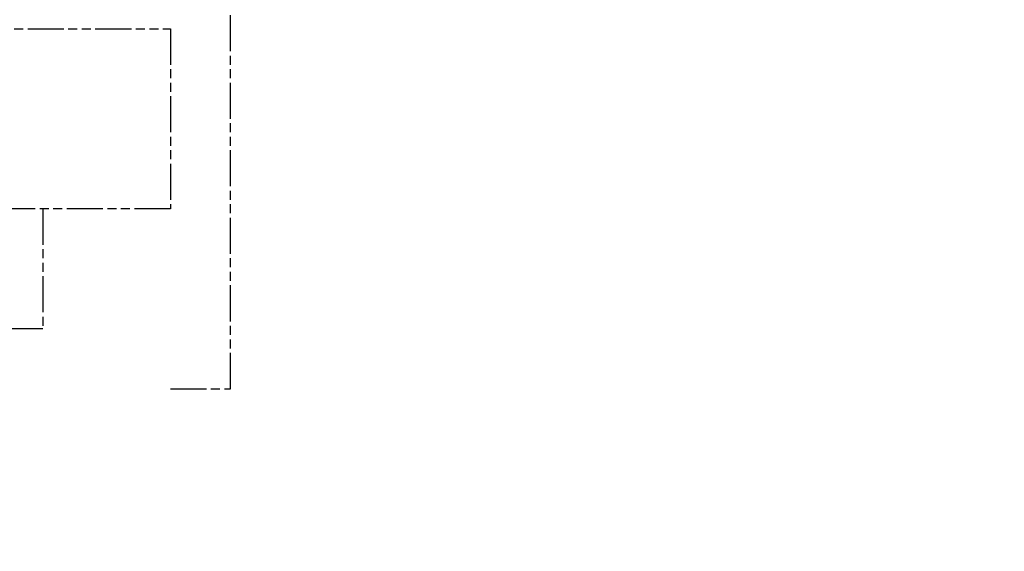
# Model space of a CAD drawing. Header units: millimetres. Extents: x -34725 to 178350, y -13707 to 126150.
# Tile 181 of 256: x 47143 to 47471, y 4786 to 4963. Entities that reach past the tile are written whole.
import ezdxf

# ---------------------------------------------------------------- set-up
doc = ezdxf.new("R2010")
doc.units = ezdxf.units.MM
doc.linetypes.add('AM_ISO09W050', pattern=[22.5, 12, -1.5, 3, -1.5, 3, -1.5])
doc.layers.get('Defpoints').update_dxf_attribs({"linetype": 'CONTINUOUS'})
doc.layers.add('AM_11', color=3, linetype='AM_ISO09W050', lineweight=25)
doc.layers.add('AM_5', color=3, linetype='CONTINUOUS', lineweight=25)
doc.styles.get("Standard").update_dxf_attribs({"font": 'isocp.shx'})
doc.dimstyles.new('AM_ISO', dxfattribs={"dimtxt": 3.5, "dimasz": 2.5, "dimexe": 2, "dimexo": 1, "dimgap": 0.6, "dimtad": 1, "dimdsep": 46, "dimtxsty": 'Standard', "dimcen": 0, "dimclrd": 256, "dimclre": 256, "dimclrt": 2, "dimadec": 0, "dimazin": 2, "dimtp": 0.1, "dimtm": 0.1, "dimtfac": 0.71, "dimtmove": 0, "dimatfit": 3, "dimfxl": 1, "dimtfill": 1, "dimtfillclr": 256, "dimlwd": -1, "dimlwe": -1, "dimarcsym": 0})

# ---------------------------------------------------------------- blocks, each defined once
blk = doc.blocks.new('*D66')
at = {"layer": 'AM_5', "transparency": 16777216}
for p, q in [((42676.9, 5358.19), (42676.9, 9633.73)), ((49596.9, 4508.19), (49596.9, 9633.73)), ((43051.9, 9333.73), (49221.9, 9333.73))]:
    blk.add_line(p, q, dxfattribs=at)
for points in [[(43051.9, 9396.23), (43051.9, 9271.23), (42676.9, 9333.73)], [(49221.9, 9396.23), (49221.9, 9271.23), (49596.9, 9333.73)]]:
    blk.add_solid(points, dxfattribs=at)
at = {"layer": 'Defpoints', "color": 0, "transparency": 16777216}
for p in [(49596.9, 9333.73), (42676.9, 5208.19), (49596.9, 4358.19)]:
    blk.add_point(p, dxfattribs=at)
at = {"layer": 'AM_5', "color": 2, "transparency": 16777216, "insert": (47122.13, 9817.38), "char_height": 525, "attachment_point": 5, "bg_fill": 3, "box_fill_scale": 1.1, "bg_fill_color": 256, "bg_fill_true_color": 13158600, "bg_fill_transparency": 0}
blk.add_mtext('6920', dxfattribs=at)

msp = doc.modelspace()

# ---------------------------------------------------------------- dimensions: what is measured, and where the dimension line sits
at = {"layer": 'AM_5'}
dim = msp.add_linear_dim(base=(49596.896, 9333.725), p1=(42676.896, 5208.188), p2=(49596.896, 4358.188), dimstyle='AM_ISO', override={"dimscale": 150, "dimtmove": 2}, dxfattribs=at)
dim.commit()
dim.dimension.update_dxf_attribs({"geometry": '*D66', "text_midpoint": (47122.13, 9817.383), "dimtype": 160})

# ---------------------------------------------------------------- next in the draw order: linework, layer by layer
at = {"layer": 'AM_11'}
for p, q in [((47213.152, 4840.188), (47213.152, 5086.188)), ((46943.152, 4960.188), (47193.152, 4960.188)), ((47193.152, 4960.188), (47193.152, 4900.188)), ((47193.152, 4900.188), (46943.152, 4900.188)), ((47150.652, 4900.188), (47150.652, 4860.188)), ((47150.652, 4860.188), (46985.652, 4860.188)), ((47193.152, 4840.188), (47213.152, 4840.188))]:
    msp.add_line(p, q, dxfattribs=at)

doc.saveas('drawing.dxf')
